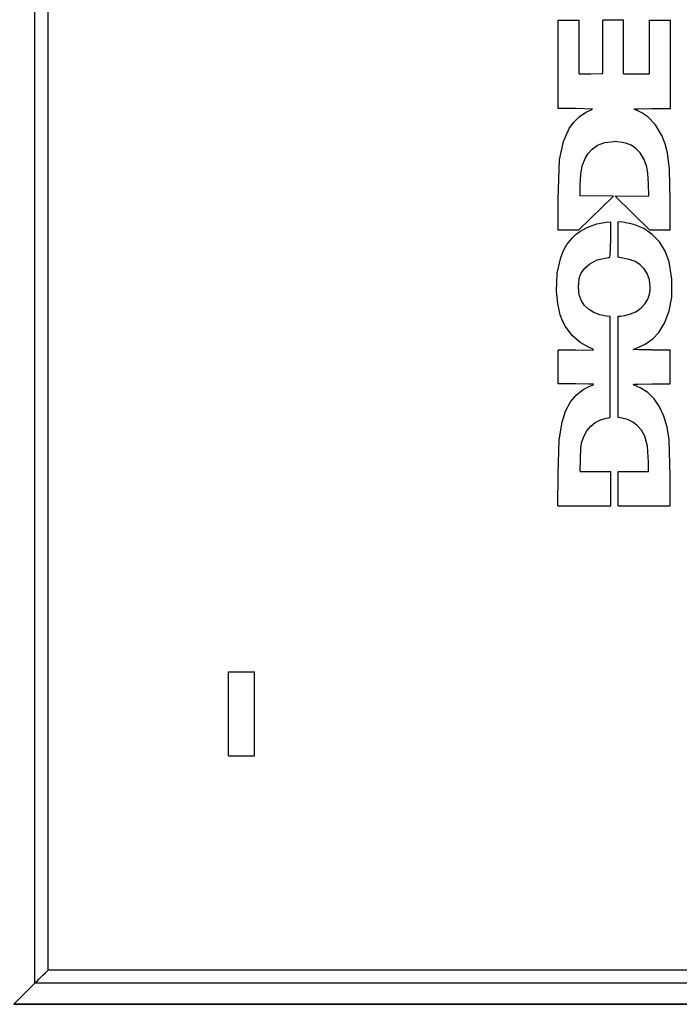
# Model space of a CAD drawing. Header units: inches. Extents: x 0 to 474, y -297 to 0.
# Tile 246 of 256: x 255.71 to 259.18, y -166.23 to -161.05. Entities that reach past the tile are written whole.
import ezdxf

# ---------------------------------------------------------------- set-up
doc = ezdxf.new("R2010")
doc.units = ezdxf.units.IN
doc.header["$MEASUREMENT"] = 0

msp = doc.modelspace()

# ---------------------------------------------------------------- linework, layer by layer
at = {"color": 7, "true_color": 0xffffff}
for p, q in [((255.7858, -166.1188), (255.7858, -158.4688)), ((255.8548, -166.0498), (255.8548, -158.5318)), ((258.5378, -161.0538), (258.6488, -161.0538)), ((258.5378, -161.5178), (258.5378, -161.0538)), ((258.6488, -161.3368), (258.6488, -161.0538)), ((258.8278, -161.0538), (258.7728, -161.0538)), ((258.7728, -161.3348), (258.7728, -161.0538)), ((258.8818, -161.0538), (258.8278, -161.0538)), ((258.8818, -161.3368), (258.8818, -161.0538)), ((259.0198, -161.0538), (259.1288, -161.0538)), ((259.0198, -161.3368), (259.0198, -161.0538)), ((259.1288, -161.5178), (259.1288, -161.0538)), ((258.6488, -161.3368), (258.7108, -161.3358)), ((258.7108, -161.3358), (258.7728, -161.3348)), ((258.8818, -161.3368), (259.0198, -161.3368)), ((258.6328, -161.5178), (258.5378, -161.5178)), ((258.6208, -161.5898), (258.6488, -161.5618)), ((258.7188, -161.5218), (258.6328, -161.5178)), ((258.6488, -161.5618), (258.6818, -161.5398)), ((258.6818, -161.5398), (258.7188, -161.5218)), ((258.9388, -161.5218), (258.9438, -161.5208)), ((258.9778, -161.5408), (258.9388, -161.5218)), ((258.9438, -161.5208), (258.9618, -161.5198)), ((258.9618, -161.5198), (259.0308, -161.5178)), ((259.0098, -161.5618), (258.9778, -161.5408)), ((259.0508, -161.6048), (259.0098, -161.5618)), ((259.0308, -161.5178), (259.1288, -161.5178)), ((258.5968, -161.6238), (258.6208, -161.5898)), ((259.0838, -161.6608), (259.0508, -161.6048)), ((258.5668, -161.6928), (258.5968, -161.6238)), ((259.1008, -161.7038), (259.0838, -161.6608)), ((258.5458, -161.7888), (258.5668, -161.6928)), ((258.7168, -161.7318), (258.7458, -161.7118)), ((258.7458, -161.7118), (258.7838, -161.6978)), ((258.7838, -161.6978), (258.8328, -161.6928)), ((258.8648, -161.6948), (258.8328, -161.6928)), ((258.8938, -161.7008), (258.8648, -161.6948)), ((258.9228, -161.7118), (258.8938, -161.7008)), ((258.9468, -161.7288), (258.9228, -161.7118)), ((259.1138, -161.7508), (259.1008, -161.7038)), ((258.6798, -161.7818), (258.6968, -161.7548)), ((258.6968, -161.7548), (258.7168, -161.7318)), ((258.9698, -161.7518), (258.9468, -161.7288)), ((258.9908, -161.7858), (258.9698, -161.7518)), ((259.1248, -161.8368), (259.1138, -161.7508)), ((258.5388, -161.9938), (258.5458, -161.7888)), ((258.6568, -161.8638), (258.6648, -161.8198)), ((258.6648, -161.8198), (258.6798, -161.7818)), ((259.0048, -161.8258), (258.9908, -161.7858)), ((259.0108, -161.8588), (259.0048, -161.8258)), ((258.6548, -161.9218), (258.6568, -161.8638)), ((259.0128, -161.9148), (259.0108, -161.8588)), ((259.1278, -162.0018), (259.1248, -161.8368)), ((258.6548, -161.9778), (258.6548, -161.9218)), ((259.0148, -161.9778), (259.0128, -161.9148)), ((258.6448, -162.1588), (258.8298, -161.9798)), ((258.8298, -161.9798), (258.6548, -161.9778)), ((258.8378, -161.9798), (259.0148, -161.9778)), ((259.0208, -162.1588), (258.8378, -161.9798)), ((258.5378, -162.1588), (258.5388, -161.9938)), ((259.1278, -162.1588), (259.1278, -162.0018)), ((258.6938, -162.1418), (258.7418, -162.1258)), ((258.7418, -162.1258), (258.7908, -162.1168)), ((258.7908, -162.1168), (258.8148, -162.1148)), ((258.8148, -162.2078), (258.8148, -162.1148)), ((258.8778, -162.1168), (258.8538, -162.1148)), ((258.8538, -162.3008), (258.8538, -162.1148)), ((258.9368, -162.1288), (258.8778, -162.1168)), ((258.9888, -162.1498), (258.9368, -162.1288)), ((258.6448, -162.1588), (258.5378, -162.1588)), ((258.6128, -162.1998), (258.6328, -162.1798)), ((258.6328, -162.1798), (258.6518, -162.1648)), ((258.6518, -162.1648), (258.6938, -162.1418)), ((259.0338, -162.1808), (258.9888, -162.1498)), ((259.1278, -162.1588), (259.0208, -162.1588)), ((259.0708, -162.2198), (259.0338, -162.1808)), ((258.5668, -162.2658), (258.5848, -162.2338)), ((258.5848, -162.2338), (258.6128, -162.1998)), ((258.8128, -162.2898), (258.8148, -162.2078)), ((259.1008, -162.2688), (259.0708, -162.2198)), ((258.5518, -162.3018), (258.5668, -162.2658)), ((258.8098, -162.2988), (258.8128, -162.2898)), ((259.1228, -162.3248), (259.1008, -162.2688)), ((258.5338, -162.3838), (258.5518, -162.3018)), ((258.6788, -162.3588), (258.7058, -162.3348)), ((258.7058, -162.3348), (258.7428, -162.3148)), ((258.7428, -162.3148), (258.7858, -162.3048)), ((258.7858, -162.3048), (258.8048, -162.3028)), ((258.8048, -162.3028), (258.8098, -162.2988)), ((258.8608, -162.3018), (258.8538, -162.3008)), ((258.9128, -162.3128), (258.8608, -162.3018)), ((258.9428, -162.3238), (258.9128, -162.3128)), ((258.9568, -162.3318), (258.9428, -162.3238)), ((258.9698, -162.3408), (258.9568, -162.3318)), ((258.9898, -162.3598), (258.9698, -162.3408)), ((259.1368, -162.4158), (259.1228, -162.3248)), ((258.5298, -162.4788), (258.5338, -162.3838)), ((258.6528, -162.3998), (258.6598, -162.3848)), ((258.6598, -162.3848), (258.6788, -162.3588)), ((259.0068, -162.3858), (258.9898, -162.3598)), ((259.0188, -162.4188), (259.0068, -162.3858)), ((258.6448, -162.4578), (258.6488, -162.4158)), ((258.6488, -162.4158), (258.6528, -162.3998)), ((259.0228, -162.4558), (259.0188, -162.4188)), ((259.1368, -162.5108), (259.1368, -162.4158)), ((258.5358, -162.5448), (258.5298, -162.4788)), ((258.6488, -162.4988), (258.6448, -162.4578)), ((258.6598, -162.5268), (258.6488, -162.4988)), ((259.0098, -162.5218), (259.0188, -162.4948)), ((259.0188, -162.4948), (259.0218, -162.4758)), ((259.0218, -162.4758), (259.0228, -162.4558)), ((258.5488, -162.6028), (258.5358, -162.5448)), ((258.6758, -162.5528), (258.6598, -162.5268)), ((258.6988, -162.5738), (258.6758, -162.5528)), ((258.9758, -162.5668), (258.9968, -162.5448)), ((258.9968, -162.5448), (259.0098, -162.5218)), ((259.1228, -162.5818), (259.1368, -162.5108)), ((259.1368, -162.5108), (259.1368, -162.5108)), ((258.5618, -162.6358), (258.5488, -162.6028)), ((258.7258, -162.5908), (258.6988, -162.5738)), ((258.7568, -162.6028), (258.7258, -162.5908)), ((258.7918, -162.6098), (258.7568, -162.6028)), ((258.8898, -162.6068), (258.9198, -162.5988)), ((258.9198, -162.5988), (258.9468, -162.5878)), ((258.9468, -162.5878), (258.9758, -162.5668)), ((259.0998, -162.6438), (259.1228, -162.5818)), ((258.5768, -162.6658), (258.5618, -162.6358)), ((258.8128, -162.6118), (258.7918, -162.6098)), ((258.8128, -163.1428), (258.8128, -162.6118)), ((258.8538, -162.6108), (258.8658, -162.6108)), ((258.8538, -163.1438), (258.8538, -162.6108)), ((258.8658, -162.6108), (258.8898, -162.6068)), ((259.0678, -162.6968), (259.0998, -162.6438)), ((258.6118, -162.7128), (258.5768, -162.6658)), ((259.0358, -162.7298), (259.0678, -162.6968)), ((258.6548, -162.7498), (258.6118, -162.7128)), ((258.7058, -162.7768), (258.6548, -162.7498)), ((258.9548, -162.7768), (258.9958, -162.7578)), ((258.9958, -162.7578), (259.0358, -162.7298)), ((258.6318, -162.7888), (258.5378, -162.7888)), ((258.5378, -162.9668), (258.5378, -162.7888)), ((258.6318, -162.7888), (258.7248, -162.7868)), ((258.7198, -162.7828), (258.7058, -162.7768)), ((258.7248, -162.7868), (258.7198, -162.7828)), ((258.9338, -162.7858), (258.9398, -162.7828)), ((258.9628, -162.7878), (258.9338, -162.7858)), ((258.9398, -162.7828), (258.9548, -162.7768)), ((259.0308, -162.7878), (258.9628, -162.7878)), ((259.0308, -162.7878), (259.1278, -162.7868)), ((259.1278, -162.9668), (259.1278, -162.7868)), ((258.6318, -162.9668), (258.5378, -162.9668)), ((258.6978, -162.9678), (258.6318, -162.9668)), ((258.9588, -162.9678), (259.0308, -162.9668)), ((259.0308, -162.9668), (259.1278, -162.9668)), ((258.6338, -163.0268), (258.6708, -162.9968)), ((258.6708, -162.9968), (258.7088, -162.9768)), ((258.7248, -162.9688), (258.6978, -162.9678)), ((258.7088, -162.9768), (258.7208, -162.9728)), ((258.7208, -162.9728), (258.7248, -162.9688)), ((258.9338, -162.9698), (258.9408, -162.9688)), ((258.9388, -162.9728), (258.9338, -162.9698)), ((258.9698, -162.9868), (258.9388, -162.9728)), ((258.9408, -162.9688), (258.9588, -162.9678)), ((259.0098, -163.0118), (258.9698, -162.9868)), ((259.0438, -163.0458), (259.0098, -163.0118)), ((258.5778, -163.1108), (258.6038, -163.0618)), ((258.6038, -163.0618), (258.6338, -163.0268)), ((259.0718, -163.0868), (259.0438, -163.0458)), ((258.5588, -163.1688), (258.5778, -163.1108)), ((259.0948, -163.1368), (259.0718, -163.0868)), ((258.5438, -163.2618), (258.5588, -163.1688)), ((258.7098, -163.1898), (258.7338, -163.1698)), ((258.7338, -163.1698), (258.7608, -163.1558)), ((258.7608, -163.1558), (258.7908, -163.1468)), ((258.7908, -163.1468), (258.8128, -163.1428)), ((258.8758, -163.1468), (258.8538, -163.1438)), ((258.9038, -163.1548), (258.8758, -163.1468)), ((258.9308, -163.1678), (258.9038, -163.1548)), ((258.9538, -163.1848), (258.9308, -163.1678)), ((259.1118, -163.1938), (259.0948, -163.1368)), ((258.6738, -163.2438), (258.6898, -163.2138)), ((258.6898, -163.2138), (258.7098, -163.1898)), ((258.9768, -163.2108), (258.9538, -163.1848)), ((258.9938, -163.2418), (258.9768, -163.2108)), ((259.1228, -163.2588), (259.1118, -163.1938)), ((258.5388, -163.4418), (258.5438, -163.2618)), ((258.6578, -163.3068), (258.6618, -163.2768)), ((258.6618, -163.2768), (258.6738, -163.2438)), ((259.0078, -163.2938), (258.9938, -163.2418)), ((259.1278, -163.4528), (259.1228, -163.2588)), ((258.6558, -163.3618), (258.6578, -163.3068)), ((259.0138, -163.3788), (259.0078, -163.2938)), ((258.6538, -163.4278), (258.6558, -163.3618)), ((259.0138, -163.4278), (259.0138, -163.3788)), ((258.6538, -163.4278), (258.8148, -163.4278)), ((258.8148, -163.6088), (258.8148, -163.4278)), ((258.8538, -163.4278), (259.0138, -163.4278)), ((258.8538, -163.6088), (258.8538, -163.4278)), ((258.5368, -163.6088), (258.5388, -163.4418)), ((259.1278, -163.6088), (259.1278, -163.4528)), ((258.5368, -163.6088), (258.6758, -163.6088)), ((258.6758, -163.6088), (258.8148, -163.6088)), ((258.8538, -163.6088), (259.1278, -163.6088)), ((256.8048, -164.4818), (256.9408, -164.4818)), ((256.8048, -164.9238), (256.8048, -164.4818)), ((256.9408, -164.9238), (256.9408, -164.4818)), ((256.8048, -164.9238), (256.9408, -164.9238)), ((255.8278, -166.0768), (255.8408, -166.0638)), ((255.8408, -166.0638), (255.8548, -166.0498)), ((261.8448, -166.0498), (255.8548, -166.0498)), ((255.6748, -166.2298), (255.7858, -166.1188)), ((255.7858, -166.1188), (255.7878, -166.1168)), ((261.9138, -166.1188), (255.7858, -166.1188)), ((255.7878, -166.1168), (255.7928, -166.1118)), ((255.7928, -166.1118), (255.7988, -166.1058)), ((255.7988, -166.1058), (255.8068, -166.0978)), ((255.8068, -166.0978), (255.8168, -166.0878)), ((255.8168, -166.0878), (255.8278, -166.0768)), ((255.6748, -166.2298), (262.0248, -166.2298)), ((262.0248, -166.2298), (255.6748, -166.2298))]:
    msp.add_line(p, q, dxfattribs=at)
at = {"color": 18, "true_color": 0x000000}
for p, q in [((255.7858, -166.1188), (255.7858, -158.4688)), ((255.8548, -166.0498), (255.8548, -158.5318)), ((258.5378, -161.0538), (258.6488, -161.0538)), ((258.5378, -161.5178), (258.5378, -161.0538)), ((258.6488, -161.3368), (258.6488, -161.0538)), ((258.8278, -161.0538), (258.7728, -161.0538)), ((258.7728, -161.3348), (258.7728, -161.0538)), ((258.8818, -161.0538), (258.8278, -161.0538)), ((258.8818, -161.3368), (258.8818, -161.0538)), ((259.0198, -161.0538), (259.1288, -161.0538)), ((259.0198, -161.3368), (259.0198, -161.0538)), ((259.1288, -161.5178), (259.1288, -161.0538)), ((258.6488, -161.3368), (258.7108, -161.3358)), ((258.7108, -161.3358), (258.7728, -161.3348)), ((258.8818, -161.3368), (259.0198, -161.3368)), ((258.6328, -161.5178), (258.5378, -161.5178)), ((258.6208, -161.5898), (258.6488, -161.5618)), ((258.7188, -161.5218), (258.6328, -161.5178)), ((258.6488, -161.5618), (258.6818, -161.5398)), ((258.6818, -161.5398), (258.7188, -161.5218)), ((258.9388, -161.5218), (258.9438, -161.5208)), ((258.9778, -161.5408), (258.9388, -161.5218)), ((258.9438, -161.5208), (258.9618, -161.5198)), ((258.9618, -161.5198), (259.0308, -161.5178)), ((259.0098, -161.5618), (258.9778, -161.5408)), ((259.0508, -161.6048), (259.0098, -161.5618)), ((259.0308, -161.5178), (259.1288, -161.5178)), ((258.5968, -161.6238), (258.6208, -161.5898)), ((259.0838, -161.6608), (259.0508, -161.6048)), ((258.5668, -161.6928), (258.5968, -161.6238)), ((259.1008, -161.7038), (259.0838, -161.6608)), ((258.5458, -161.7888), (258.5668, -161.6928)), ((258.7168, -161.7318), (258.7458, -161.7118)), ((258.7458, -161.7118), (258.7838, -161.6978)), ((258.7838, -161.6978), (258.8328, -161.6928)), ((258.8648, -161.6948), (258.8328, -161.6928)), ((258.8938, -161.7008), (258.8648, -161.6948)), ((258.9228, -161.7118), (258.8938, -161.7008)), ((258.9468, -161.7288), (258.9228, -161.7118)), ((259.1138, -161.7508), (259.1008, -161.7038)), ((258.6798, -161.7818), (258.6968, -161.7548)), ((258.6968, -161.7548), (258.7168, -161.7318)), ((258.9698, -161.7518), (258.9468, -161.7288)), ((258.9908, -161.7858), (258.9698, -161.7518)), ((259.1248, -161.8368), (259.1138, -161.7508)), ((258.5388, -161.9938), (258.5458, -161.7888)), ((258.6568, -161.8638), (258.6648, -161.8198)), ((258.6648, -161.8198), (258.6798, -161.7818)), ((259.0048, -161.8258), (258.9908, -161.7858)), ((259.0108, -161.8588), (259.0048, -161.8258)), ((258.6548, -161.9218), (258.6568, -161.8638)), ((259.0128, -161.9148), (259.0108, -161.8588)), ((259.1278, -162.0018), (259.1248, -161.8368)), ((258.6548, -161.9778), (258.6548, -161.9218)), ((259.0148, -161.9778), (259.0128, -161.9148)), ((258.6448, -162.1588), (258.8298, -161.9798)), ((258.8298, -161.9798), (258.6548, -161.9778)), ((258.8378, -161.9798), (259.0148, -161.9778)), ((259.0208, -162.1588), (258.8378, -161.9798)), ((258.5378, -162.1588), (258.5388, -161.9938)), ((259.1278, -162.1588), (259.1278, -162.0018)), ((258.6938, -162.1418), (258.7418, -162.1258)), ((258.7418, -162.1258), (258.7908, -162.1168)), ((258.7908, -162.1168), (258.8148, -162.1148)), ((258.8148, -162.2078), (258.8148, -162.1148)), ((258.8778, -162.1168), (258.8538, -162.1148)), ((258.8538, -162.3008), (258.8538, -162.1148)), ((258.9368, -162.1288), (258.8778, -162.1168)), ((258.9888, -162.1498), (258.9368, -162.1288)), ((258.6448, -162.1588), (258.5378, -162.1588)), ((258.6128, -162.1998), (258.6328, -162.1798)), ((258.6328, -162.1798), (258.6518, -162.1648)), ((258.6518, -162.1648), (258.6938, -162.1418)), ((259.0338, -162.1808), (258.9888, -162.1498)), ((259.1278, -162.1588), (259.0208, -162.1588)), ((259.0708, -162.2198), (259.0338, -162.1808)), ((258.5668, -162.2658), (258.5848, -162.2338)), ((258.5848, -162.2338), (258.6128, -162.1998)), ((258.8128, -162.2898), (258.8148, -162.2078)), ((259.1008, -162.2688), (259.0708, -162.2198)), ((258.5518, -162.3018), (258.5668, -162.2658)), ((258.8098, -162.2988), (258.8128, -162.2898)), ((259.1228, -162.3248), (259.1008, -162.2688)), ((258.5338, -162.3838), (258.5518, -162.3018)), ((258.6788, -162.3588), (258.7058, -162.3348)), ((258.7058, -162.3348), (258.7428, -162.3148)), ((258.7428, -162.3148), (258.7858, -162.3048)), ((258.7858, -162.3048), (258.8048, -162.3028)), ((258.8048, -162.3028), (258.8098, -162.2988)), ((258.8608, -162.3018), (258.8538, -162.3008)), ((258.9128, -162.3128), (258.8608, -162.3018)), ((258.9428, -162.3238), (258.9128, -162.3128)), ((258.9568, -162.3318), (258.9428, -162.3238)), ((258.9698, -162.3408), (258.9568, -162.3318)), ((258.9898, -162.3598), (258.9698, -162.3408)), ((259.1368, -162.4158), (259.1228, -162.3248)), ((258.5298, -162.4788), (258.5338, -162.3838)), ((258.6528, -162.3998), (258.6598, -162.3848)), ((258.6598, -162.3848), (258.6788, -162.3588)), ((259.0068, -162.3858), (258.9898, -162.3598)), ((259.0188, -162.4188), (259.0068, -162.3858)), ((258.6448, -162.4578), (258.6488, -162.4158)), ((258.6488, -162.4158), (258.6528, -162.3998)), ((259.0228, -162.4558), (259.0188, -162.4188)), ((259.1368, -162.5108), (259.1368, -162.4158)), ((258.5358, -162.5448), (258.5298, -162.4788)), ((258.6488, -162.4988), (258.6448, -162.4578)), ((258.6598, -162.5268), (258.6488, -162.4988)), ((259.0098, -162.5218), (259.0188, -162.4948)), ((259.0188, -162.4948), (259.0218, -162.4758)), ((259.0218, -162.4758), (259.0228, -162.4558)), ((258.5488, -162.6028), (258.5358, -162.5448)), ((258.6758, -162.5528), (258.6598, -162.5268)), ((258.6988, -162.5738), (258.6758, -162.5528)), ((258.9758, -162.5668), (258.9968, -162.5448)), ((258.9968, -162.5448), (259.0098, -162.5218)), ((259.1228, -162.5818), (259.1368, -162.5108)), ((259.1368, -162.5108), (259.1368, -162.5108)), ((258.5618, -162.6358), (258.5488, -162.6028)), ((258.7258, -162.5908), (258.6988, -162.5738)), ((258.7568, -162.6028), (258.7258, -162.5908)), ((258.7918, -162.6098), (258.7568, -162.6028)), ((258.8898, -162.6068), (258.9198, -162.5988)), ((258.9198, -162.5988), (258.9468, -162.5878)), ((258.9468, -162.5878), (258.9758, -162.5668)), ((259.0998, -162.6438), (259.1228, -162.5818)), ((258.5768, -162.6658), (258.5618, -162.6358)), ((258.8128, -162.6118), (258.7918, -162.6098)), ((258.8128, -163.1428), (258.8128, -162.6118)), ((258.8538, -162.6108), (258.8658, -162.6108)), ((258.8538, -163.1438), (258.8538, -162.6108)), ((258.8658, -162.6108), (258.8898, -162.6068)), ((259.0678, -162.6968), (259.0998, -162.6438)), ((258.6118, -162.7128), (258.5768, -162.6658)), ((259.0358, -162.7298), (259.0678, -162.6968)), ((258.6548, -162.7498), (258.6118, -162.7128)), ((258.7058, -162.7768), (258.6548, -162.7498)), ((258.9548, -162.7768), (258.9958, -162.7578)), ((258.9958, -162.7578), (259.0358, -162.7298)), ((258.6318, -162.7888), (258.5378, -162.7888)), ((258.5378, -162.9668), (258.5378, -162.7888)), ((258.6318, -162.7888), (258.7248, -162.7868)), ((258.7198, -162.7828), (258.7058, -162.7768)), ((258.7248, -162.7868), (258.7198, -162.7828)), ((258.9338, -162.7858), (258.9398, -162.7828)), ((258.9628, -162.7878), (258.9338, -162.7858)), ((258.9398, -162.7828), (258.9548, -162.7768)), ((259.0308, -162.7878), (258.9628, -162.7878)), ((259.0308, -162.7878), (259.1278, -162.7868)), ((259.1278, -162.9668), (259.1278, -162.7868)), ((258.6318, -162.9668), (258.5378, -162.9668)), ((258.6978, -162.9678), (258.6318, -162.9668)), ((258.9588, -162.9678), (259.0308, -162.9668)), ((259.0308, -162.9668), (259.1278, -162.9668)), ((258.6338, -163.0268), (258.6708, -162.9968)), ((258.6708, -162.9968), (258.7088, -162.9768)), ((258.7248, -162.9688), (258.6978, -162.9678)), ((258.7088, -162.9768), (258.7208, -162.9728)), ((258.7208, -162.9728), (258.7248, -162.9688)), ((258.9338, -162.9698), (258.9408, -162.9688)), ((258.9388, -162.9728), (258.9338, -162.9698)), ((258.9698, -162.9868), (258.9388, -162.9728)), ((258.9408, -162.9688), (258.9588, -162.9678)), ((259.0098, -163.0118), (258.9698, -162.9868)), ((259.0438, -163.0458), (259.0098, -163.0118)), ((258.5778, -163.1108), (258.6038, -163.0618)), ((258.6038, -163.0618), (258.6338, -163.0268)), ((259.0718, -163.0868), (259.0438, -163.0458)), ((258.5588, -163.1688), (258.5778, -163.1108)), ((259.0948, -163.1368), (259.0718, -163.0868)), ((258.5438, -163.2618), (258.5588, -163.1688)), ((258.7098, -163.1898), (258.7338, -163.1698)), ((258.7338, -163.1698), (258.7608, -163.1558)), ((258.7608, -163.1558), (258.7908, -163.1468)), ((258.7908, -163.1468), (258.8128, -163.1428)), ((258.8758, -163.1468), (258.8538, -163.1438)), ((258.9038, -163.1548), (258.8758, -163.1468)), ((258.9308, -163.1678), (258.9038, -163.1548)), ((258.9538, -163.1848), (258.9308, -163.1678)), ((259.1118, -163.1938), (259.0948, -163.1368)), ((258.6738, -163.2438), (258.6898, -163.2138)), ((258.6898, -163.2138), (258.7098, -163.1898)), ((258.9768, -163.2108), (258.9538, -163.1848)), ((258.9938, -163.2418), (258.9768, -163.2108)), ((259.1228, -163.2588), (259.1118, -163.1938)), ((258.5388, -163.4418), (258.5438, -163.2618)), ((258.6578, -163.3068), (258.6618, -163.2768)), ((258.6618, -163.2768), (258.6738, -163.2438)), ((259.0078, -163.2938), (258.9938, -163.2418)), ((259.1278, -163.4528), (259.1228, -163.2588)), ((258.6558, -163.3618), (258.6578, -163.3068)), ((259.0138, -163.3788), (259.0078, -163.2938)), ((258.6538, -163.4278), (258.6558, -163.3618)), ((259.0138, -163.4278), (259.0138, -163.3788)), ((258.6538, -163.4278), (258.8148, -163.4278)), ((258.8148, -163.6088), (258.8148, -163.4278)), ((258.8538, -163.4278), (259.0138, -163.4278)), ((258.8538, -163.6088), (258.8538, -163.4278)), ((258.5368, -163.6088), (258.5388, -163.4418)), ((259.1278, -163.6088), (259.1278, -163.4528)), ((258.5368, -163.6088), (258.6758, -163.6088)), ((258.6758, -163.6088), (258.8148, -163.6088)), ((258.8538, -163.6088), (259.1278, -163.6088)), ((256.8048, -164.4818), (256.9408, -164.4818)), ((256.8048, -164.9238), (256.8048, -164.4818)), ((256.9408, -164.9238), (256.9408, -164.4818)), ((256.8048, -164.9238), (256.9408, -164.9238)), ((255.8278, -166.0768), (255.8408, -166.0638)), ((255.8408, -166.0638), (255.8548, -166.0498)), ((261.8448, -166.0498), (255.8548, -166.0498)), ((255.6748, -166.2298), (255.7858, -166.1188)), ((255.7858, -166.1188), (255.7878, -166.1168)), ((261.9138, -166.1188), (255.7858, -166.1188)), ((255.7878, -166.1168), (255.7928, -166.1118)), ((255.7928, -166.1118), (255.7988, -166.1058)), ((255.7988, -166.1058), (255.8068, -166.0978)), ((255.8068, -166.0978), (255.8168, -166.0878)), ((255.8168, -166.0878), (255.8278, -166.0768)), ((255.6748, -166.2298), (262.0248, -166.2298)), ((262.0248, -166.2298), (255.6748, -166.2298))]:
    msp.add_line(p, q, dxfattribs=at)

doc.saveas('drawing.dxf')
